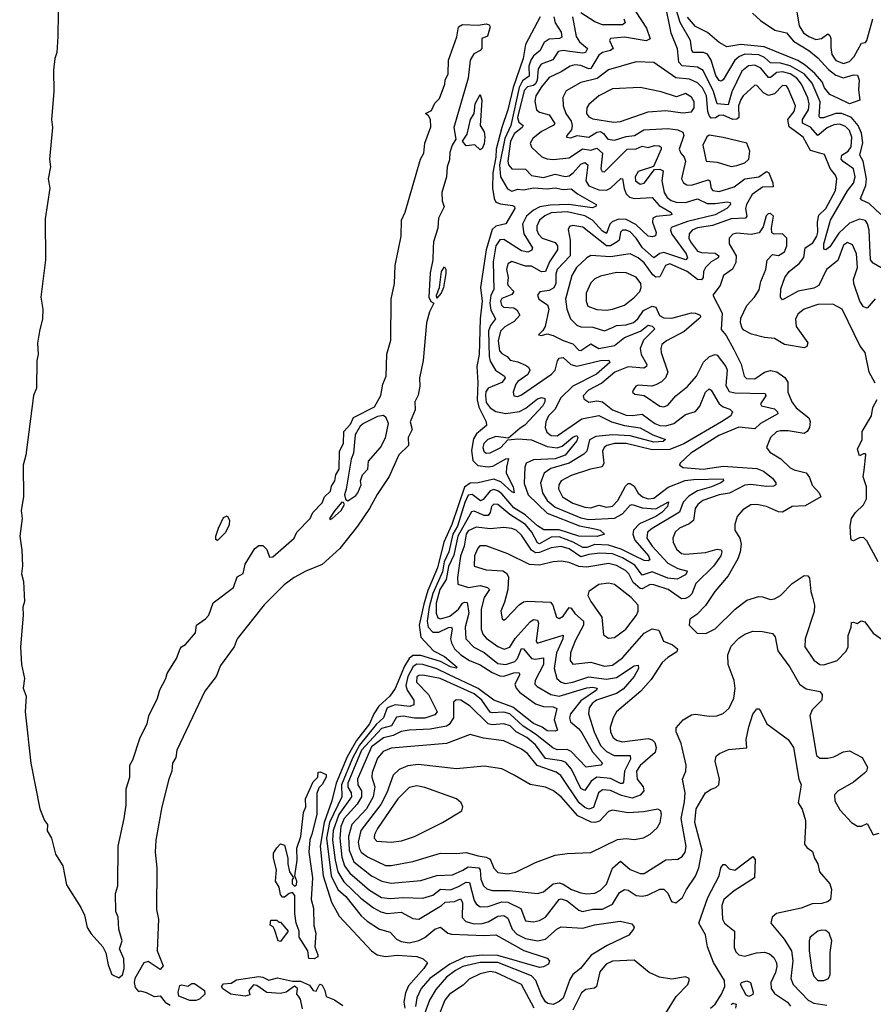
# Model space of a CAD drawing. Extents: x 1678759 to 1859541, y 384609 to 522867.
# Tile 220 of 256: x 1727304 to 1731625, y 482104 to 487091. Entities that reach past the tile are written whole.
import ezdxf

# ---------------------------------------------------------------- set-up
doc = ezdxf.new("R2010")
doc.units = 0

msp = doc.modelspace()

# ---------------------------------------------------------------- linework, layer by layer
at = {"layer": '0CON20XD'}
for points in [[(1727500.7, 487250.7), (1727497.4, 487005), (1727492.3, 486925), (1727481.6, 486895), (1727475.6, 486835), (1727476.1, 486725), (1727465.3, 486585), (1727470.6, 486545), (1727455.4, 486385), (1727460.6, 486345), (1727447.3, 486285), (1727457.3, 486237.3), (1727432.9, 486082.9), (1727433.8, 485875), (1727410.7, 485685), (1727420.5, 485625), (1727420, 485575), (1727403.5, 485513.5), (1727393.4, 485453.4), (1727398, 485395), (1727390.6, 485365), (1727389.5, 485225), (1727373, 485187), (1727335.3, 484885), (1727321.6, 484835), (1727322.5, 484675), (1727310.7, 484605), (1727315.9, 484565), (1727303.9, 484475), (1727314.6, 484405), (1727317.7, 484325), (1727313.1, 484285), (1727322.5, 484245), (1727327.7, 484145), (1727319.1, 484115), (1727322.3, 484075), (1727308.2, 483915), (1727313.8, 483825), (1727327.7, 483755), (1727322.3, 483705), (1727336.8, 483665), (1727331.8, 483585), (1727360.4, 483325), (1727405.5, 483095), (1727430, 483035), (1727444.5, 483015), (1727443.5, 482983.5), (1727465.4, 482945), (1727484.7, 482864.7), (1727522.2, 482805), (1727540.1, 482710.1), (1727612.9, 482595), (1727631.4, 482555), (1727645, 482492.5), (1727665, 482460.6), (1727724, 482395), (1727740.8, 482365), (1727751.1, 482305), (1727770.6, 482255), (1727805, 482238.1), (1727825, 482254.2)], [(1730394, 487174), (1730477.2, 487047.2), (1730495.7, 486994.3), (1730475, 486984.3), (1730365, 487002.8), (1730295, 486995.4), (1730289.6, 486985), (1730308.8, 486945), (1730295.6, 486935), (1730255, 486924.5), (1730235, 486910.6), (1730195, 486843), (1730185, 486841.2), (1730145, 486858.2), (1730115, 486862), (1730091.1, 486855), (1730045, 486827.4), (1729985, 486797.8), (1729945, 486751), (1729916.4, 486705), (1729911.7, 486678.3), (1729920, 486635), (1729935, 486622), (1729985, 486608.4), (1730013.6, 486565), (1730004.6, 486555), (1729945.4, 486525), (1729901.3, 486488.7), (1729888.9, 486465), (1729895.5, 486445), (1729946.6, 486396.6), (1729975, 486385.3), (1730005, 486382.3), (1730085, 486391.9), (1730153.7, 486436.3), (1730195, 486430.7), (1730225, 486440), (1730254.8, 486415), (1730245.4, 486335.4), (1730252.6, 486322.6), (1730265, 486320.8), (1730380, 486435), (1730425, 486436), (1730455, 486449.5), (1730485, 486443), (1730516.9, 486453.1), (1730542, 486452), (1730550.6, 486445), (1730551.5, 486435), (1730512.1, 486347.9), (1730435, 486322.4), (1730420, 486295), (1730421.9, 486275), (1730445, 486257.8), (1730465, 486263.3), (1730518.1, 486331.9), (1730545, 486334.1), (1730561.2, 486325), (1730554.8, 486275.2), (1730566.6, 486215), (1730580.9, 486190.9), (1730602.7, 486175), (1730627.2, 486167.2), (1730675, 486165.4), (1730735, 486183.9), (1730785, 486160), (1730825, 486159.2), (1730885, 486169), (1730900.6, 486165), (1730902.9, 486155), (1730884.6, 486135), (1730825, 486101.7), (1730685, 486069.4), (1730601.7, 486038.3), (1730598.5, 486025), (1730605.6, 486005), (1730677.9, 485905), (1730684.6, 485885), (1730676, 485875), (1730565, 485911.3), (1730545, 485907.4), (1730515, 485884.7), (1730456.6, 485935), (1730425, 485984.8), (1730395, 486016.3), (1730375, 486024.8), (1730355, 486024.1), (1730345.2, 486014.8), (1730342, 485992), (1730338.4, 485975), (1730329.2, 485965), (1730295, 485945.1), (1730275, 485945.6), (1730155, 486039.5), (1730105, 486047.7), (1730086.7, 486043.3), (1730081.3, 486028.7), (1730090.4, 485975), (1730090, 485895), (1730025.2, 485825), (1730018.8, 485801.2), (1730018.7, 485755), (1730007.4, 485732.6), (1729985, 485719), (1729937.7, 485712.3), (1729925.6, 485695), (1729931.9, 485675), (1729976.3, 485646.3), (1729983, 485625), (1729963.4, 485536.6), (1729953, 485517), (1729930, 485495), (1729945, 485491.2), (1729975, 485499.4), (1730005, 485490.9), (1730055.6, 485465.6), (1730105, 485449.6), (1730135, 485417.9), (1730145, 485416.1), (1730195, 485449.3), (1730235, 485426), (1730315, 485441.2), (1730365, 485481.5), (1730445.9, 485514.1), (1730485, 485543.3), (1730505, 485538.7), (1730518.6, 485525), (1730462.3, 485467.7), (1730445.8, 485425), (1730450.7, 485395), (1730478.3, 485345), (1730476.4, 485333.6), (1730464, 485326), (1730385, 485332.4), (1730316.4, 485305), (1730250.3, 485249.7), (1730183.6, 485215), (1730155.7, 485185), (1730160.2, 485170.2), (1730185, 485154.6), (1730225, 485160.3), (1730254.8, 485154.8), (1730305, 485114.4), (1730375, 485087.7), (1730405, 485085.5), (1730455, 485093.3), (1730519.2, 485045), (1730545, 485034.8), (1730575, 485033.4), (1730615.1, 485044.9), (1730675, 485091.6), (1730725, 485105.8), (1730747, 485133), (1730775, 485204.4), (1730795, 485221.9), (1730805, 485214.3), (1730844.8, 485144.8), (1730865, 485130.5), (1730898.8, 485118.8), (1730912.2, 485105), (1730903.8, 485085), (1730856, 485054), (1730666.9, 484943.1), (1730595, 484913.3), (1730505, 484912.6), (1730375, 484944.8), (1730315, 484943.6), (1730276.5, 484935), (1730262.9, 484925), (1730253.8, 484905), (1730260.3, 484845), (1730253.1, 484826.9), (1730194, 484815), (1730095, 484783.2), (1730045, 484754.6), (1730033.3, 484735), (1730032.4, 484715), (1730051.9, 484675), (1730105, 484642.9), (1730165, 484621.7), (1730195, 484618.8), (1730235, 484631.3), (1730275, 484621.5), (1730305, 484627.7), (1730332.3, 484655), (1730371.3, 484728.7), (1730385, 484742.1), (1730395, 484742.4), (1730415, 484728.9), (1730435, 484693.6), (1730456.1, 484675), (1730485, 484664.2), (1730515, 484667.7), (1730586.4, 484723.6), (1730673.4, 484756.6), (1730715, 484762.9), (1730866, 484765), (1730866.5, 484755), (1730853.1, 484745), (1730805.6, 484724.4), (1730735.5, 484704.5), (1730691.9, 484678.1), (1730662.1, 484647.9), (1730643.8, 484596.2), (1730505, 484514.4), (1730482.5, 484495), (1730479.6, 484465), (1730505.2, 484425), (1730585, 484338.5), (1730635, 484311.3), (1730679.2, 484299.2), (1730683.3, 484295), (1730675, 484280), (1730632, 484258), (1730585, 484262.9), (1730505, 484294.6), (1730455, 484277.9), (1730417.6, 484327.6), (1730356.2, 484366.2), (1730304.6, 484385.4), (1730240.2, 484389.8), (1730185, 484383.1), (1730145, 484370.8), (1730085, 484410.3), (1730045, 484423.1), (1729995, 484416.2), (1729935, 484391.9), (1729915, 484390.5), (1729895.4, 484405), (1729845, 484480.7), (1729816.6, 484505), (1729795, 484514.8), (1729755, 484519.5), (1729685, 484512), (1729615, 484520.6), (1729575, 484502.4), (1729563.7, 484485), (1729553.3, 484425), (1729536.2, 484373.8), (1729520.5, 484265), (1729521.5, 484231.5), (1729575.2, 484215.2), (1729635, 484224.8), (1729671.4, 484215), (1729682.3, 484205), (1729654.8, 484165), (1729640.2, 484105), (1729639.8, 484005), (1729648.8, 483978.8), (1729665, 483958.6), (1729725, 483916.8), (1729756.4, 483903.6), (1729785, 483912.5), (1729812.4, 483957.6), (1729888.2, 484041.8), (1729905, 484053.2), (1729925, 484050), (1729930.8, 484035), (1729917.8, 483945), (1729924.1, 483934.1), (1730054.4, 483974.4), (1730052.7, 483955), (1730022.3, 483885), (1730010, 483805), (1730023.6, 483753.6), (1730045, 483735.2), (1730065, 483729.4), (1730105, 483735.1), (1730185, 483763.3), (1730275, 483750.9), (1730325, 483759.7), (1730415, 483818.1), (1730435, 483822), (1730435.9, 483805), (1730415.2, 483765), (1730359.6, 483700.4), (1730325, 483678.1), (1730224.7, 483645), (1730201.6, 483628.4), (1730186.3, 483605), (1730183.4, 483575), (1730212.4, 483485), (1730245, 483415.8), (1730274.8, 483385), (1730313.8, 483363.8), (1730395, 483364.4), (1730395.9, 483345), (1730365.1, 483285), (1730361.3, 483228.7), (1730355, 483222.4), (1730345, 483223.4), (1730295, 483247.2), (1730225.4, 483254.6), (1730196.7, 483235), (1730165, 483186.6), (1730145, 483198.1), (1730098.1, 483295), (1730069.4, 483329.4), (1730048.1, 483338.1), (1729965, 483350), (1729915, 483418.9), (1729870.8, 483455), (1729817.3, 483485), (1729786.9, 483515), (1729755, 483524.4), (1729695, 483520.3), (1729675.4, 483525.4), (1729585, 483613.8), (1729537.5, 483645), (1729513.6, 483646.4), (1729499.5, 483635), (1729499.8, 483555), (1729478.9, 483521.1), (1729465, 483512.6), (1729381.6, 483498.4), (1729275, 483493.5), (1729235.8, 483485.8), (1729195.1, 483464.9), (1729145, 483454.6), (1729085, 483409.1), (1729013.7, 483245), (1729015.8, 483215), (1729034.9, 483184.9), (1729034.1, 483155), (1729012.8, 483117.2), (1728946.9, 483045), (1728930, 483005), (1728925.1, 482945), (1728935, 482848.9), (1728947.5, 482805), (1728975, 482768.5), (1729075, 482681.6), (1729135, 482645.2), (1729179.5, 482639.5), (1729245, 482644.8), (1729345, 482641.9), (1729395, 482656.5), (1729435, 482687.2), (1729485, 482683.5), (1729525, 482700.2), (1729565, 482722.8), (1729581.5, 482721.5), (1729605, 482630.5), (1729615, 482613.8), (1729635, 482598.4), (1729675, 482599.6), (1729745, 482623.4), (1729775, 482622.4), (1729840.1, 482590.1), (1729865, 482527.7), (1729905, 482521.6), (1729935, 482529.1), (1729965, 482545.3), (1730035, 482635.3), (1730045, 482637.9), (1730075, 482628.7), (1730135, 482580.5), (1730153.6, 482573.6), (1730205, 482586.3), (1730255, 482586.1), (1730305, 482611.2), (1730340, 482670), (1730365, 482686.2), (1730385, 482682), (1730425.5, 482655.5), (1730455, 482651.5), (1730482.1, 482657.9), (1730545, 482687.7), (1730565, 482687.5), (1730585, 482667.5), (1730604.5, 482624.5), (1730625, 482618.6), (1730660, 482645), (1730679.1, 482685), (1730725.9, 482754.1), (1730742.4, 482795)], [(1731665, 485834.7), (1731625, 485857.3), (1731610.7, 485875), (1731604.8, 486025), (1731596.7, 486056.7), (1731585, 486073.1), (1731555, 486080.3), (1731505, 486060.2), (1731450.3, 486009.7), (1731405, 485940.6), (1731385, 485924.4), (1731375, 485928.8), (1731374.5, 485955), (1731408.2, 486075), (1731495.3, 486224.7), (1731525, 486263.4), (1731534.1, 486295), (1731524.8, 486335), (1731472.1, 486372.1), (1731462.7, 486385), (1731465.2, 486405), (1731497.2, 486425), (1731512.9, 486447.1), (1731517, 486495), (1731505, 486528.8), (1731485, 486549.6), (1731455, 486561.7), (1731425, 486558.2), (1731392.5, 486542.5), (1731345, 486504.2), (1731307.1, 486547.1), (1731267.4, 486567.4), (1731267.6, 486585), (1731297, 486635), (1731300.4, 486665), (1731293.4, 486695), (1731261.2, 486765), (1731238.5, 486795), (1731205, 486817.1), (1731165, 486827.5), (1731137.5, 486822.5), (1731105, 486797.5), (1731095, 486797.8), (1731055.7, 486845), (1731025, 486859.7), (1730993.3, 486856.7), (1730959.3, 486830.7), (1730908.3, 486725), (1730890.3, 486659.7), (1730835, 486664.3), (1730816.3, 486726.3), (1730763.3, 486833.3), (1730735, 486851), (1730657.6, 486857.6), (1730640.2, 486875), (1730633.3, 486943.3), (1730602.3, 487022.3), (1730570.4, 487180.4)], [(1730363.1, 487095), (1730369.2, 487075), (1730355, 487064.8), (1730255, 487065.1), (1730215, 487079.7), (1730145, 487124.8)], [(1731663.4, 486103.4), (1731605, 486159.1), (1731566.6, 486176.6), (1731560.6, 486185), (1731588.1, 486251.8), (1731590.4, 486285), (1731574, 486374), (1731557.5, 486405), (1731572.2, 486467.8), (1731565, 486516.2), (1731548.7, 486555), (1731515, 486595.1), (1731466.3, 486616.3), (1731435, 486615.9), (1731373.8, 486593.8), (1731355, 486594), (1731350.7, 486600.7), (1731356, 486675), (1731315, 486769.2), (1731275, 486816.2), (1731205, 486857.2), (1731155, 486871.4), (1731105, 486872.5), (1731075, 486900), (1731045, 486913.3), (1730975, 486916.4), (1730948.6, 486905), (1730924.5, 486885.5), (1730865, 486786.4), (1730855, 486779.1), (1730845, 486782.7), (1730828.6, 486808.6), (1730805.3, 486885.3), (1730785.4, 486915.4), (1730765, 486925.2), (1730715, 486924.2), (1730707.3, 486935), (1730700.4, 486985), (1730646.8, 487076.8), (1730623.3, 487155)], [(1731013.1, 487123.1), (1731055, 487086.4), (1731127.6, 487037.6), (1731185, 487023.6), (1731221.8, 486981.8), (1731299.7, 486935), (1731345, 486898), (1731398.1, 486838.1), (1731435, 486809.3), (1731475, 486796.2), (1731525, 486811.5), (1731545, 486809.2), (1731554.4, 486785), (1731549.6, 486735), (1731556.8, 486683.2), (1731505, 486664.8), (1731448.8, 486691.2), (1731405, 486711.5), (1731377.5, 486745), (1731366.3, 486776.3), (1731328.9, 486818.9), (1731281, 486861), (1731243.5, 486883.5), (1731073.3, 486953.3), (1730954.2, 486965.8), (1730883.3, 486953.3), (1730845, 486974.7), (1730786, 487026), (1730725, 487056), (1730685, 487103.7)], [(1731238.1, 487128.1), (1731250.3, 487060.3), (1731271.6, 487025), (1731298.5, 487005), (1731335, 486991.2), (1731363.7, 486996.3), (1731395, 487018.9), (1731405, 487011.5), (1731410.4, 486995), (1731410.4, 486950.4), (1731415.2, 486915), (1731435, 486884.8), (1731475, 486868.4), (1731505, 486879.6), (1731527.8, 486905), (1731565, 486971.4), (1731585, 486975.8), (1731591.9, 486985), (1731622.4, 487095)], [(1727825, 482254.2), (1727833.6, 482285), (1727830.5, 482335), (1727809.4, 482385), (1727822.1, 482425), (1727806.2, 482485), (1727802.7, 482545), (1727790, 482575), (1727788.2, 482665), (1727800, 482705), (1727802.3, 482905), (1727832.8, 483045), (1727842.5, 483115), (1727843.3, 483195), (1727862, 483255), (1727861.6, 483315), (1727877.4, 483342.6), (1727914.6, 483455), (1727948.5, 483525), (1727957.8, 483565), (1728001.1, 483655), (1728013.6, 483696.4), (1728044.2, 483755), (1728050.5, 483779.5), (1728098, 483855), (1728116.2, 483905), (1728122.5, 483915), (1728143.9, 483926.1), (1728193.8, 483985), (1728198.8, 484025), (1728245, 484056.7), (1728261.2, 484075), (1728283.2, 484136.8), (1728386.2, 484215), (1728405, 484270), (1728435, 484286.7), (1728446.1, 484333.9), (1728495, 484412.5), (1728515, 484427.5), (1728535, 484427.5), (1728555, 484407.5), (1728569.3, 484369.3), (1728585, 484370), (1728693.6, 484465), (1728706.9, 484495), (1728775.2, 484564.8), (1728788, 484595), (1728835.6, 484644.4), (1728847.5, 484675), (1728877, 484703), (1728881.6, 484728.4), (1728899.7, 484755), (1728904.2, 484785), (1728921.9, 484815), (1728923.3, 484905), (1728942.4, 484945), (1728945, 485005.5), (1728977.8, 485042.2), (1728994.5, 485075.5), (1729099.3, 485130.7), (1729132, 485188), (1729142.6, 485245), (1729159.4, 485285), (1729163, 485397), (1729182.5, 485467.5), (1729184.2, 485675), (1729201.9, 485755), (1729204, 485846), (1729234.7, 485995), (1729236.2, 486075), (1729254.7, 486115.3), (1729332.2, 486385), (1729350, 486415), (1729355.6, 486465), (1729385, 486547.5), (1729384.4, 486585), (1729373.6, 486603.6), (1729357.5, 486615), (1729388.5, 486631.5), (1729405, 486668.8), (1729428.9, 486691.1), (1729455.4, 486764.6), (1729458.2, 486785), (1729473.6, 486816.4), (1729474.2, 486885), (1729516.2, 487003.8), (1729525.5, 487055), (1729545, 487066.7), (1729625, 487062.9), (1729665, 487070.6), (1729681.2, 487065), (1729685.8, 487055), (1729673, 487007), (1729643.3, 486995), (1729644, 486945), (1729635, 486934.4), (1729602.2, 486917.8), (1729583.6, 486885), (1729573.8, 486795), (1729500.9, 486545), (1729511.2, 486485), (1729494.1, 486455.9), (1729482.3, 486417.7), (1729479.2, 486380.8), (1729467.5, 486345), (1729464.5, 486294.5), (1729440.9, 486215), (1729442.6, 486172.6), (1729453, 486143), (1729424.7, 486085.3), (1729420.5, 486035), (1729399.2, 485965), (1729396.5, 485935), (1729395.5, 485875), (1729381.2, 485808.8), (1729375.5, 485685.5), (1729385, 485663.3), (1729400, 485655), (1729378.9, 485611.1), (1729364.1, 485555.9), (1729346.7, 485365), (1729327.5, 485275), (1729329.6, 485235), (1729320.9, 485189.1), (1729304, 485155), (1729305.3, 485114.7), (1729280.6, 485055), (1729290.9, 485015), (1729270.4, 484975), (1729272.5, 484935), (1729223.3, 484886.7), (1729175, 484778.1), (1729113.1, 484686.9), (1729075.3, 484615), (1729014.7, 484525), (1728925, 484413.2), (1728835, 484332.5), (1728751.9, 484298.1), (1728694.1, 484265.9), (1728642.1, 484227.9), (1728541.9, 484128.1), (1728404.4, 483955.6), (1728389.1, 483915), (1728320.5, 483819.5), (1728298.7, 483765), (1728240.6, 483689.4), (1728098.6, 483391.4), (1728094.2, 483355), (1728076.9, 483325), (1728074.2, 483285), (1728058.8, 483245), (1728023.8, 483103.8), (1727992.8, 482935), (1727989.4, 482875), (1727997.5, 482795), (1727996.5, 482585), (1728006.4, 482535), (1728000.5, 482375), (1728030.7, 482299.3), (1728015, 482281.2), (1727955, 482320.6), (1727933.1, 482315), (1727886.2, 482235), (1727883.3, 482215), (1727888.9, 482188.9), (1727905, 482170), (1727915, 482173.3), (1727945, 482163.8), (1727984, 482144), (1728015, 482147.5), (1728040, 482115), (1728065, 482100)], [(1729938.8, 487105), (1729864.8, 486965), (1729852.5, 486895), (1729802, 486748), (1729775.7, 486634.3), (1729744.9, 486545.1), (1729716.4, 486435), (1729715.1, 486395), (1729700, 486315), (1729697.6, 486237.6), (1729705.6, 486185), (1729715, 486166.7), (1729737.7, 486157.7), (1729799, 486149), (1729808.6, 486145), (1729811.2, 486135), (1729765, 486056.9), (1729715, 486045.7), (1729695, 486028), (1729665.7, 485925), (1729636.1, 485735), (1729644.6, 485665), (1729635.3, 485575), (1729630.1, 485395), (1729618.1, 485335), (1729623.8, 485253.8), (1729620, 485165), (1729627.7, 485127.7), (1729664.6, 485055), (1729667.3, 485035), (1729616.7, 484993.3), (1729602.1, 484967.9), (1729590.8, 484909.2), (1729598, 484858), (1729623.5, 484833.5), (1729675, 484826), (1729699.6, 484830.4), (1729765, 484867.3), (1729779.1, 484869.1), (1729767.9, 484825), (1729767.1, 484795), (1729802, 484725), (1729806.4, 484695), (1729795, 484698.9), (1729739.7, 484749.7), (1729705, 484763.7), (1729625, 484744.8), (1729585, 484743.3), (1729556, 484724), (1729491.2, 484535), (1729450.4, 484445), (1729418.9, 484315), (1729370.8, 484199.2), (1729349.7, 484130.3), (1729326.2, 484025), (1729333.9, 483963.9), (1729398.1, 483895), (1729455, 483865.9), (1729518.3, 483811.7), (1729513.3, 483806.7), (1729485, 483813), (1729435, 483840.5), (1729335, 483871.1), (1729295, 483870), (1729275, 483854.8), (1729252.6, 483817.4), (1729205, 483703.5), (1729177.1, 483665), (1729122, 483615), (1729096.1, 483575), (1729074.7, 483525), (1729009.6, 483440.4), (1728962.2, 483357.8), (1728906.3, 483225), (1728884.1, 483135), (1728845.4, 483024.6), (1728824.3, 482905), (1728840.1, 482755), (1728882, 482622), (1728920.4, 482550.4), (1729085, 482374.5), (1729114.3, 482354.3), (1729155, 482346.8), (1729215, 482353.2), (1729315, 482345.9), (1729346, 482335), (1729368, 482315), (1729349.6, 482285), (1729272.4, 482197.6), (1729257.5, 482162.5), (1729248.9, 482115), (1729253.2, 482085)], [(1730008, 487105), (1730015.2, 487075), (1730045, 487026.9), (1730048.3, 487001.8), (1730037.5, 486995), (1729985, 486992.7), (1729958.8, 486975), (1729937.5, 486932.5), (1729905, 486908.4), (1729890.8, 486885), (1729881.8, 486855), (1729883.9, 486805), (1729849, 486781), (1729832.1, 486747.9), (1729789.8, 486555), (1729760.5, 486489.5), (1729732.3, 486355), (1729738, 486295), (1729773.5, 486233.5), (1729795, 486223.1), (1729825, 486232.6), (1729855, 486229.7), (1729905, 486238.9), (1729975, 486233.8), (1730015, 486238.8), (1730055, 486230), (1730095, 486234.7), (1730128.1, 486208.1), (1730222.5, 486155), (1730221.2, 486145), (1730201.3, 486138.7), (1730084.7, 486154.7), (1729988.6, 486151.4), (1729937.2, 486142.8), (1729905, 486126.5), (1729870.4, 486095), (1729849.2, 486055), (1729856.2, 486006.2), (1729900, 485935), (1729897.3, 485922.7), (1729876.2, 485913.8), (1729845, 485920.2), (1729755, 485977.2), (1729734.3, 485975.7), (1729714.9, 485945), (1729701.4, 485865), (1729704, 485725), (1729689.2, 485695), (1729683.6, 485655), (1729689.6, 485619.6), (1729713.3, 485575), (1729687.5, 485542.5), (1729677.7, 485515), (1729680.1, 485385), (1729685, 485361.1), (1729712.6, 485315), (1729758.9, 485285), (1729762.4, 485275), (1729745, 485254.2), (1729675.9, 485224.1), (1729664.4, 485205.6), (1729661.6, 485185), (1729665, 485152), (1729685, 485125.9), (1729715, 485106.2), (1729765, 485095.8), (1729835, 485106.9), (1729866.5, 485123.5), (1729925, 485170.6), (1729945, 485177.3), (1729961.8, 485171.8), (1729962.3, 485155), (1729953.1, 485135), (1729861.9, 485038.1), (1729838.2, 485021.8), (1729779.2, 484970.8), (1729715, 484979.8), (1729673.9, 484965), (1729653.5, 484945), (1729648.8, 484925), (1729652.8, 484905), (1729665, 484896), (1729685, 484896.8), (1729739.1, 484925), (1729775, 484962.2), (1729825, 484968.2), (1729895, 484962.7), (1729975, 484929.6), (1730025, 484922.6), (1730049.4, 484930.6), (1730105, 484975.7), (1730125, 484984.3), (1730129.1, 484975), (1730125, 484958.1), (1730065, 484884.6), (1730015, 484867.5), (1729905, 484862), (1729868.7, 484845), (1729861.4, 484825), (1729857.5, 484742.5), (1729878.4, 484685), (1729975, 484592.1), (1730138.3, 484528.3), (1730215, 484511.6), (1730242.5, 484505), (1730264.2, 484485), (1730226.7, 484473.3), (1730135, 484475.5), (1730035, 484507.4), (1729957, 484507), (1729925, 484527), (1729862.7, 484582.7), (1729805, 484618.7), (1729745, 484689.3), (1729725, 484704.6), (1729705, 484710.9), (1729685, 484705.5), (1729649.8, 484660.2), (1729636.3, 484653.7), (1729595, 484686.1), (1729575, 484682.3), (1729557.1, 484645), (1729521, 484525), (1729497.4, 484485), (1729477.2, 484395), (1729453.1, 484345), (1729444.3, 484295), (1729395.3, 484185), (1729377.2, 484115), (1729367.5, 484045), (1729371.2, 484015), (1729395, 483989.5), (1729425, 483988.7), (1729475, 484013.3), (1729490, 484015), (1729493.8, 484005), (1729485.4, 483955), (1729489.7, 483935), (1729505.3, 483905.3), (1729537, 483875), (1729580.5, 483845), (1729635, 483823.5), (1729695, 483784.3), (1729735, 483767.8), (1729755, 483766.6), (1729805, 483783.2), (1729831.2, 483785), (1729835.9, 483775), (1729810.4, 483725), (1729816.9, 483705), (1729833.6, 483685), (1729915, 483626.4), (1729955, 483612.8), (1730005, 483610), (1730022.6, 483602.6), (1730009.3, 483545), (1730026.7, 483493.3), (1730015, 483487.8), (1729975, 483489.3), (1729948.4, 483508.4), (1729905, 483526.6), (1729799.8, 483609.8), (1729705, 483644.1), (1729625, 483704.3), (1729473.9, 483773.9), (1729415, 483803.2), (1729345, 483825.7), (1729315, 483826.5), (1729295.2, 483815), (1729268.9, 483765), (1729258.8, 483718.8), (1729264.9, 483694.9), (1729299.4, 483645), (1729299.4, 483620.6), (1729278.3, 483611.7), (1729205, 483621.7), (1729165, 483606.5), (1729145.3, 483554.7), (1729109.3, 483520.7), (1729025, 483416.4), (1728989.4, 483350.6), (1728932.8, 483215), (1728934.7, 483155), (1728873.1, 483025), (1728856.3, 482945), (1728880.6, 482755), (1728915, 482686.5), (1728955, 482649.6), (1729033.1, 482553.1), (1729063.4, 482525), (1729125, 482485.3), (1729180.1, 482470.1), (1729212.3, 482435), (1729235, 482421.9), (1729275, 482416.5), (1729325, 482427), (1729355, 482442.5), (1729405, 482484.6), (1729435, 482495.6), (1729470.9, 482465), (1729489.1, 482459.1), (1729655, 482452.1), (1729715, 482455.9), (1729856.6, 482376.6), (1729975, 482337.5), (1729986, 482325), (1729981.7, 482308.3), (1729956.5, 482293.5), (1729935, 482290.8), (1729725, 482351.2), (1729645, 482353), (1729556.9, 482343.1), (1729481.8, 482308.2), (1729380.5, 482235), (1729335.6, 482185), (1729315, 482137.5), (1729307.3, 482092.7)], [(1730101.8, 487105), (1730121.2, 487005), (1730138.2, 486978.2), (1730179.1, 486945), (1730168.2, 486925), (1730155, 486920.5), (1730089.6, 486930.4), (1730054.6, 486935.4), (1730029.6, 486930.4), (1730003.1, 486886.9), (1729943.1, 486865), (1729928.5, 486841.5), (1729923.5, 486785), (1729915, 486765.5), (1729905, 486757.5), (1729875, 486751.2), (1729858.2, 486731.8), (1729823.2, 486595), (1729831, 486571), (1729853.3, 486555), (1729848.5, 486545), (1729808.1, 486515), (1729788.3, 486475), (1729774.3, 486375), (1729778.3, 486355), (1729795, 486334.7), (1729865, 486333.6), (1729895, 486302.4), (1729955, 486291.6), (1730015, 486308.9), (1730065, 486296.1), (1730085, 486299.6), (1730106.6, 486315), (1730145, 486359), (1730165, 486367.3), (1730180, 486355), (1730169.6, 486275), (1730185, 486249.5), (1730235, 486229.8), (1730275, 486227.7), (1730295, 486237.5), (1730346.9, 486286.9), (1730355, 486284), (1730363.5, 486235), (1730375, 486208.6), (1730391.7, 486191.7), (1730414.6, 486184.6), (1730505, 486189.7), (1730540.4, 486150.4), (1730601.9, 486115), (1730605.6, 486105), (1730595, 486100.7), (1730526.1, 486093.9), (1730509.2, 486085), (1730506.9, 486065), (1730526.6, 486013.4), (1730523.1, 485996.9), (1730505, 485991.2), (1730485, 485994.8), (1730422.8, 486052.8), (1730375, 486078.8), (1730335, 486080), (1730302.8, 486067.2), (1730291.9, 486055), (1730275, 486007.2), (1730255, 486019.6), (1730204.5, 486075), (1730165, 486098.2), (1730075, 486116.9), (1729995, 486112.7), (1729962, 486098), (1729936.2, 486075), (1729922, 486045), (1729921.5, 486025), (1729930.2, 486005), (1729949.4, 485985), (1730015, 485961.6), (1730027.3, 485945), (1730027, 485925), (1729986.1, 485863.9), (1729965, 485814.7), (1729945, 485814), (1729895, 485842.4), (1729865, 485842.8), (1729795, 485866.4), (1729775.3, 485854.7), (1729768.1, 485825), (1729776.9, 485785), (1729773.9, 485755), (1729776.4, 485745), (1729804.7, 485715), (1729795, 485699.8), (1729745, 485679.3), (1729737.5, 485665), (1729743, 485645), (1729752.9, 485635), (1729805, 485632.3), (1729820.9, 485620.9), (1729836, 485595), (1729807.8, 485562.2), (1729759.7, 485535), (1729737.2, 485512.8), (1729725.4, 485465), (1729733.5, 485413.4), (1729745, 485399.4), (1729771.8, 485385), (1729786.4, 485366.4), (1729825, 485358.7), (1729865, 485341.7), (1729880.3, 485330.3), (1729885.8, 485315.8), (1729875.9, 485294.1), (1729825, 485257.6), (1729816.4, 485245), (1729801.3, 485205), (1729805.4, 485185.4), (1729825, 485181.8), (1729845, 485190.9), (1729996.1, 485295), (1730014.8, 485315.1), (1730026.3, 485363.7), (1730035, 485375.9), (1730055, 485379.2), (1730094.1, 485344.1), (1730125, 485336.4), (1730244.7, 485364.7)], [(1731635, 485677.3), (1731595, 485629.2), (1731575, 485637.3), (1731556.5, 485665), (1731526, 485755), (1731525.2, 485775), (1731545.1, 485835), (1731539.6, 485905), (1731520.7, 485950.7), (1731495, 485962.7), (1731475, 485948.9), (1731445, 485871.1), (1731389, 485825), (1731350, 485745), (1731325, 485731.8), (1731244.3, 485715.7), (1731165, 485671.2), (1731156.2, 485685), (1731157.8, 485727.8), (1731177.6, 485785), (1731199.3, 485815), (1731252.3, 485857.7), (1731273.6, 485886.4), (1731280.9, 485935), (1731319, 485961), (1731338.6, 485995), (1731344.9, 486015), (1731342.3, 486065), (1731349.6, 486100.4), (1731385, 486135.3), (1731433.4, 486225), (1731440, 486285), (1731433.4, 486303.4), (1731407.5, 486337.5), (1731378, 486408), (1731308, 486428), (1731270.2, 486495), (1731198.7, 486548.7), (1731193, 486585), (1731224.3, 486625), (1731231.6, 486655), (1731195, 486742.9), (1731185, 486755.3), (1731165, 486757.5), (1731125.2, 486714.8), (1731095, 486706.1), (1731069.6, 486719.6), (1731035, 486757.5), (1731025, 486758.9), (1730965.9, 486705), (1730955, 486687.1), (1730943.4, 486655), (1730944, 486596), (1730935, 486586.4), (1730915, 486584.8), (1730865, 486607.5), (1730845, 486605.2), (1730825.8, 486594.2), (1730805, 486592.8), (1730795, 486605.3), (1730787, 486625), (1730781, 486705), (1730760.7, 486745), (1730735, 486771.4), (1730695, 486790.3), (1730625, 486797), (1730515, 486873.9), (1730425, 486877.2), (1730285, 486837.5), (1730227.3, 486792.7), (1730145, 486771.9), (1730070, 486730), (1730054.1, 486695.9), (1730055.2, 486655), (1730069.3, 486615), (1730095, 486576.1), (1730101.5, 486555), (1730097, 486533), (1730073.1, 486505), (1730072, 486495), (1730093.2, 486493.2), (1730126, 486504), (1730185, 486495.5), (1730225, 486520.7), (1730243.9, 486523.9), (1730259.5, 486515), (1730280.8, 486485), (1730315, 486479.8), (1730375, 486498.7), (1730416.4, 486503.6), (1730463.4, 486533.4), (1730585, 486540.2), (1730635, 486533.7), (1730660.7, 486520.7), (1730666, 486505), (1730642.8, 486435), (1730650.4, 486415), (1730667.8, 486395), (1730673.8, 486373.8), (1730654.1, 486285), (1730664.4, 486265), (1730681.2, 486255), (1730705, 486252.9), (1730789.5, 486279.5), (1730797.8, 486275), (1730805, 486235.7), (1730813.2, 486225), (1730845, 486221.2), (1730921.1, 486245), (1730975.7, 486284.3), (1731045, 486294.8), (1731085, 486321.5), (1731096.5, 486315), (1731117.2, 486265), (1731117.5, 486245), (1731065, 486242.2), (1731011.4, 486205), (1730982.8, 486155), (1730979, 486135), (1730984.8, 486095), (1730979.1, 486085), (1730905, 486081.8), (1730811.6, 486048.4), (1730735, 486037.4), (1730708.4, 486025), (1730693.3, 486006.7), (1730692.2, 485985), (1730700.2, 485965), (1730735, 485919), (1730755, 485911.9), (1730825, 485909), (1730842.7, 485895), (1730840.4, 485885), (1730805, 485864.8), (1730775.2, 485835), (1730766.3, 485815), (1730764.3, 485785), (1730755, 485774.1), (1730735, 485774.8), (1730682.3, 485815), (1730595, 485854.8), (1730574, 485846), (1730545, 485788), (1730525, 485786.7), (1730509.2, 485799.2), (1730465, 485860), (1730435, 485884.4), (1730395, 485904.8), (1730295, 485889.7), (1730195, 485896), (1730175, 485885.4), (1730122.5, 485835), (1730099.2, 485795), (1730067.3, 485675), (1730073, 485625), (1730092.6, 485575), (1730124.1, 485544.1), (1730145, 485535.8), (1730205, 485533.4), (1730265, 485514.8), (1730305, 485531.5)], [(1730311.5, 486571.5), (1730345, 486574.7), (1730485, 486623.5), (1730575, 486630.3), (1730661.4, 486618.6), (1730705, 486624.4), (1730719.2, 486645), (1730719.2, 486675), (1730705, 486699.2), (1730675, 486717.4), (1730629.3, 486700.7), (1730551.2, 486725), (1730445, 486747.3), (1730305, 486740), (1730235, 486705.3), (1730185, 486661.5), (1730174.6, 486645), (1730173.1, 486615), (1730185, 486599.1), (1730205, 486588.7), (1730311.5, 486571.5)], [(1729635, 486431.2), (1729607.8, 486457.8), (1729565, 486452), (1729546.2, 486475), (1729569.8, 486510.2), (1729585.5, 486585), (1729604.4, 486615), (1729610.4, 486665), (1729635, 486712.5), (1729642.9, 486682.9), (1729634.3, 486554.3), (1729655, 486523.3), (1729659.2, 486495), (1729655, 486461.2), (1729645, 486438.8), (1729635, 486431.2)], [(1730905, 486347.7), (1730935, 486352), (1730974.1, 486365.9), (1730994.5, 486385), (1731000, 486425), (1730984.6, 486464.6), (1730865, 486494.7), (1730795, 486505.4), (1730782, 486498), (1730762.5, 486455), (1730778.6, 486375), (1730835, 486368.4), (1730905, 486347.7)], [(1731635, 485250), (1731604.3, 485305), (1731584.4, 485405), (1731558.1, 485438.1), (1731467.8, 485625), (1731420.5, 485650.5), (1731345, 485648.4), (1731275, 485625.3), (1731245, 485600.9), (1731231.2, 485575), (1731235, 485537.1), (1731294.6, 485455), (1731289.4, 485435), (1731275, 485428.9), (1731175, 485445.3), (1731125, 485476.9), (1731075, 485481.5), (1731008.7, 485498.7), (1730969.1, 485519.1), (1730960.7, 485529.3), (1730952.9, 485555), (1730955, 485580), (1730985, 485642.5), (1731023.3, 485685), (1731046.7, 485723.3), (1731055.5, 485765), (1731081.5, 485825), (1731087.6, 485872.4), (1731115, 485901.4), (1731145, 485895.8), (1731175.7, 485915), (1731186.7, 485945), (1731187.5, 485985), (1731165, 486006.2), (1731123.8, 486003.8), (1731112, 486012), (1731110, 486035), (1731119.4, 486095), (1731105, 486109.2), (1731092.2, 486107.8), (1731082.6, 486097.4), (1731068.2, 486041.8), (1731047.9, 486012.1), (1731007.6, 486002.4), (1730935, 486010), (1730915, 486003.8), (1730896.2, 485985), (1730896.4, 485955), (1730930.6, 485895), (1730928.7, 485861.3), (1730911.9, 485828.1), (1730867.1, 485795), (1730850, 485745), (1730812.9, 485695), (1730859.7, 485605), (1730855, 485522.5), (1730881.1, 485491.1), (1730919.8, 485419.8), (1730956.7, 485346.7), (1730972.3, 485285), (1730983.4, 485273.4), (1731025, 485272.7), (1731074.1, 485305.9), (1731105, 485314.4), (1731137.4, 485307.4), (1731177.9, 485277.9), (1731192.9, 485255), (1731192.5, 485205), (1731212.7, 485155), (1731235.2, 485125.2), (1731298.2, 485075), (1731306, 485056), (1731301.8, 485025), (1731290, 485005), (1731275, 484994.5), (1731195, 485009.3), (1731155, 485009.2), (1731135, 485002.8), (1731105.4, 484975), (1731084.3, 484925), (1731100.9, 484900.9), (1731157.6, 484867.6), (1731205, 484821.2), (1731225, 484810.4), (1731285.2, 484795.2), (1731301.7, 484771.7), (1731315, 484733.3), (1731350.9, 484695), (1731358.9, 484675), (1731280.8, 484629.2), (1731215, 484626.2), (1731165, 484597.5), (1731145, 484598.9), (1731083.8, 484625), (1731035, 484636), (1731005, 484633.8), (1730965, 484608.8), (1730935.5, 484575), (1730923.5, 484535), (1730923.5, 484505), (1730949.4, 484465), (1730955.7, 484435), (1730951.1, 484395), (1730939.1, 484360.9), (1730890.8, 484275), (1730822.9, 484195), (1730776.1, 484123.9), (1730731.1, 484078.9), (1730696, 484055), (1730692.5, 484025), (1730734.1, 483984.1), (1730777.5, 483982.5), (1730825, 484005.7), (1730925.4, 484105), (1730985, 484150.3), (1731045, 484168.8), (1731065, 484168), (1731105, 484153.8), (1731125, 484158.5), (1731155, 484175.4), (1731215.2, 484234.8), (1731275, 484276.5), (1731294.4, 484274.4), (1731302.8, 484262.8), (1731309.1, 484195), (1731318.7, 484158.7), (1731327.3, 484125), (1731326.3, 484093.7), (1731279.6, 483955), (1731277.9, 483915), (1731325, 483846.7), (1731354, 483825), (1731375, 483823.8)], [(1729415, 485680), (1729414.3, 485695), (1729430, 485735), (1729439.4, 485815), (1729455, 485838.8), (1729462, 485825), (1729461.4, 485805), (1729449.2, 485735), (1729437.1, 485705), (1729415, 485680)], [(1730275, 485620), (1730305, 485624.7), (1730365.6, 485645), (1730416.5, 485685), (1730443.6, 485715), (1730450.9, 485735), (1730448.2, 485755), (1730425, 485787.3), (1730375, 485808.8), (1730325, 485810.8), (1730245, 485792.2), (1730215, 485777.7), (1730195, 485758.9), (1730172.4, 485705), (1730171.9, 485665), (1730180.4, 485640.4), (1730225, 485623.4), (1730275, 485620)], [(1730305, 485531.5), (1730325, 485541.8), (1730375, 485545.5), (1730412.1, 485557.9), (1730432.8, 485575), (1730461.6, 485618.4), (1730505, 485640.6), (1730524.1, 485634.1), (1730543.2, 485593.2), (1730565, 485580.2), (1730605, 485578.7), (1730705, 485605.9), (1730725, 485605.2), (1730748.8, 485595), (1730751.1, 485585), (1730742, 485575), (1730667.7, 485512.3), (1730578.5, 485465), (1730555.5, 485445), (1730549.6, 485425), (1730552, 485405), (1730585.8, 485305), (1730572.6, 485277.4), (1730553, 485257), (1730525, 485240.9), (1730504.3, 485234.3), (1730435, 485239.2), (1730423.8, 485235), (1730408.8, 485215), (1730406.7, 485205), (1730417.5, 485195), (1730465, 485187.1), (1730545, 485133.2), (1730565, 485130.4), (1730585, 485139.1), (1730624.8, 485185.2), (1730685, 485232.5), (1730729.5, 485285), (1730765, 485356.5), (1730795.7, 485384.3), (1730825, 485395.3), (1730835, 485391.3), (1730879.3, 485335), (1730884.8, 485315), (1730878.2, 485238.2), (1730895, 485208.2), (1730925, 485200.2), (1731077.7, 485197.7), (1731081.3, 485185), (1731054, 485145), (1731059.1, 485135), (1731125, 485119.8), (1731140.9, 485105), (1731141.3, 485095), (1731054.9, 485045.1), (1731025, 485018.5), (1730945, 485026.4), (1730843.8, 484985), (1730702.1, 484895), (1730648, 484845), (1730643.9, 484833.9), (1730662.6, 484822.6), (1730764.8, 484814.8), (1730865, 484828.9), (1731035, 484817.4), (1731069.1, 484805), (1731115, 484768.2), (1731132.1, 484745), (1731131.4, 484735), (1731121.4, 484728.6), (1731085, 484725.9), (1731006.1, 484736.1), (1730975, 484732.9), (1730896.9, 484693.1), (1730845, 484685.2), (1730763.1, 484655), (1730736.9, 484635), (1730724.2, 484615), (1730715, 484554.6), (1730692.8, 484537.2), (1730643.5, 484515), (1730622.1, 484495), (1730609.6, 484465), (1730612, 484445), (1730628.8, 484408.8), (1730655, 484387.1), (1730675, 484383.5), (1730775, 484392), (1730835, 484408.6), (1730855.2, 484405.2), (1730859.2, 484395), (1730852.6, 484375), (1730817, 484323), (1730727.3, 484235), (1730706.2, 484183.8), (1730691.8, 484168.2), (1730675, 484159.3), (1730655, 484158.4), (1730586.8, 484205), (1730515, 484229.1), (1730495, 484229.6), (1730455, 484208.7), (1730445, 484210.2), (1730410.4, 484240.4), (1730387.2, 484285), (1730370.5, 484300.5), (1730325, 484326.7), (1730285, 484336.9), (1730175, 484317.8), (1730135, 484322.2), (1730085, 484341.3), (1730045, 484348.4), (1730005, 484345.2), (1729935, 484327.7), (1729885, 484331.6), (1729775, 484385.6), (1729665, 484425.9), (1729633.9, 484426.1), (1729622.8, 484415), (1729606.4, 484375), (1729605, 484322.5), (1729665, 484304.1), (1729749.2, 484299.2), (1729768.3, 484288.3), (1729778.9, 484268.9), (1729775.4, 484205), (1729758.9, 484141.1), (1729739.4, 484095), (1729745.8, 484055.8), (1729755, 484050), (1729765, 484055.8), (1729832.4, 484127.6), (1729855, 484142), (1729875, 484145.9), (1729990.4, 484140.4), (1730003.1, 484125), (1730021.5, 484065), (1730035, 484058.5), (1730055, 484069.6), (1730085, 484114), (1730095, 484111.3), (1730113.8, 484083.8), (1730157.4, 484045), (1730158.5, 484025), (1730116, 483945), (1730092.7, 483885), (1730090.7, 483845), (1730105, 483826.4), (1730195, 483837.5), (1730265, 483817.3), (1730305, 483822), (1730355, 483858.9), (1730465, 483983.1), (1730505, 484005.3), (1730539.4, 483999.4), (1730563, 483943), (1730608.1, 483925), (1730634.5, 483905), (1730631.2, 483888.8), (1730585, 483860.7), (1730556.9, 483835), (1730500.7, 483749.3), (1730449.1, 483690.9), (1730325.3, 483584.7), (1730308.5, 483555), (1730293.8, 483506.2), (1730294.8, 483484.8), (1730307, 483457), (1730325, 483441.3), (1730353.9, 483433.9), (1730485, 483450.2), (1730505, 483444.1), (1730519.8, 483429.8), (1730526.7, 483405), (1730520.3, 483379.7), (1730445, 483313.8), (1730426.3, 483285), (1730429.6, 483245), (1730460, 483205), (1730464.3, 483185), (1730445, 483162.9), (1730405, 483148.2), (1730351.3, 483161.3), (1730295, 483187.7), (1730255, 483191.2), (1730234.1, 483175), (1730208.2, 483101.8), (1730185, 483092.1), (1730165, 483100.3), (1730135.5, 483125), (1730043.8, 483263.8), (1730019.6, 483279.6), (1729924.2, 483314.2), (1729875.3, 483375), (1729845, 483396.8), (1729755, 483439.3), (1729652.4, 483452.4), (1729585, 483470.8), (1729465, 483424.7), (1729185, 483400.9), (1729143.2, 483385), (1729115, 483350.8), (1729087.7, 483277.7), (1729086.5, 483255), (1729101.3, 483205), (1729093.3, 483155), (1729059.8, 483095), (1728985.5, 483015), (1728968.3, 482955), (1728971.5, 482885), (1728995, 482825.2), (1729085, 482754.4), (1729137.7, 482727.7), (1729185, 482718.4), (1729335, 482731.4), (1729415, 482757.2), (1729495, 482760.4), (1729546.6, 482783.4), (1729575, 482800.8), (1729628.9, 482795), (1729635.5, 482785), (1729638.7, 482738.7), (1729651.9, 482705), (1729669, 482689), (1729695, 482680), (1729785, 482680.5), (1729925, 482665.4), (1729955, 482674.6), (1730005, 482714.8), (1730035, 482719), (1730055, 482713.3), (1730097.9, 482685), (1730145, 482668.1), (1730175, 482663.3), (1730215, 482666.9), (1730245, 482681.6), (1730275, 482712), (1730305, 482793.9), (1730345, 482828.5), (1730395, 482787.5), (1730445, 482767.3), (1730465, 482766), (1730575, 482836.7), (1730635, 482838.8), (1730657.8, 482852.2), (1730672.4, 482875), (1730677.1, 482902.9), (1730653.3, 483045), (1730669.2, 483129.2), (1730672.2, 483175), (1730659.1, 483245), (1730676.2, 483285), (1730678.2, 483315), (1730653.3, 483425), (1730628.1, 483485), (1730627.1, 483505), (1730663.1, 483545), (1730705, 483571.1), (1730725, 483574.5), (1730795, 483563.8), (1730834, 483566), (1730865, 483577.3), (1730895, 483604.4), (1730919.2, 483655), (1730926.2, 483703.8), (1730920.2, 483745), (1730890.2, 483825), (1730889.5, 483875), (1730905, 483917.5), (1730945, 483957.9), (1730975, 483979.2), (1731015, 483993.5), (1731065, 483992.7), (1731115, 483982.5), (1731129.1, 483965), (1731141.2, 483895), (1731202.5, 483812.5), (1731251.2, 483725), (1731285, 483701.5), (1731355, 483688), (1731366.7, 483673.3), (1731364, 483645), (1731316.4, 483595), (1731304.6, 483565), (1731338.5, 483365), (1731355, 483351.2), (1731395, 483350.7), (1731425, 483358.4), (1731475, 483383.1), (1731505, 483387.5), (1731569.2, 483355), (1731595.4, 483305), (1731590.5, 483285), (1731580.5, 483275), (1731525, 483230), (1731445, 483183.5), (1731429.5, 483165), (1731431.1, 483135), (1731455, 483088.8), (1731514.5, 483024.5), (1731545.8, 483005.8), (1731565, 483005.8), (1731595, 483020), (1731625, 482963.3), (1731655, 482971.5)], [(1730244.7, 485364.7), (1730286.9, 485366.9), (1730292.2, 485355), (1730224.8, 485295), (1730104.4, 485235.6), (1730043.2, 485175), (1730013.6, 485116.4), (1729981, 485085), (1729966.8, 485055), (1729964.7, 485025), (1729971.9, 485001.9), (1729995, 484984.3), (1730025, 484982.8), (1730150.2, 485069.8), (1730235, 485086.6), (1730300.4, 485055), (1730365, 485036.2), (1730445, 485024), (1730508.6, 484988.6), (1730572.5, 484965), (1730561.2, 484955), (1730515, 484952), (1730395, 484982.5), (1730305, 484988.8), (1730219.9, 484980.1), (1730187.7, 484962.3), (1730174.2, 484905.8), (1730159.5, 484890.5), (1730085.3, 484844.7), (1729992.2, 484817.8), (1729959.4, 484795), (1729940.2, 484745), (1729950, 484695), (1729974.5, 484655), (1730015, 484621.3), (1730145, 484567.4), (1730185, 484560.2), (1730315, 484565.7), (1730355, 484588), (1730395, 484632), (1730405, 484634.8), (1730455, 484619), (1730525, 484612.8), (1730589.1, 484649.1), (1730584, 484625), (1730553.9, 484595), (1730524.7, 484575), (1730442, 484538), (1730411.1, 484505), (1730407.6, 484485), (1730418.7, 484455), (1730486.8, 484375), (1730493.6, 484355), (1730485, 484349.4), (1730465, 484351.3), (1730416.3, 484376.3), (1730349.2, 484409.2), (1730285, 484428.8), (1730215, 484432.9), (1730175, 484417.6), (1730155, 484417.7), (1730105.2, 484445), (1730035, 484471.6), (1729995, 484469.6), (1729935, 484437), (1729925, 484441.7), (1729896.7, 484495), (1729864.3, 484535), (1729785.7, 484585.7), (1729725, 484636), (1729705, 484637.8), (1729692.8, 484625), (1729685, 484594.5), (1729675, 484580.5), (1729655, 484580), (1729605, 484602.1), (1729591.5, 484598.5), (1729521.7, 484475), (1729500.9, 484379.1), (1729475, 484321.4), (1729463.5, 484255), (1729431.5, 484205), (1729411.8, 484135), (1729411.8, 484085), (1729420.9, 484060.9), (1729435, 484056.6), (1729480.7, 484070.7), (1729525, 484104.8), (1729545, 484135.2), (1729555, 484141.6), (1729568.7, 484138.7), (1729577.4, 484085), (1729559.5, 484015), (1729562.4, 483955), (1729602.7, 483912.7), (1729655, 483885.9), (1729725, 483830), (1729765, 483824.6), (1729810.1, 483839.9), (1729823.7, 483855), (1729845, 483906.8), (1729855, 483905.3), (1729895, 483856.3), (1729915, 483851.7), (1729955, 483859.6), (1729955.1, 483824.9), (1729913.1, 483745), (1729912.5, 483725), (1729923, 483713), (1729993.1, 483673.1), (1730035, 483664.4), (1730175, 483707.5), (1730205, 483710.5), (1730227.5, 483705), (1730223.9, 483695), (1730145, 483641.6), (1730091.9, 483575), (1730087.2, 483555), (1730092.8, 483535), (1730135, 483500.2), (1730149.2, 483479.1), (1730203.4, 483383.4), (1730254.6, 483325), (1730246, 483315), (1730172, 483305), (1730095, 483385.4), (1730075, 483395.1), (1730025, 483393.3), (1730002.5, 483402.5), (1729915, 483472.7), (1729853.5, 483513.5), (1729785, 483575.1), (1729755, 483584.2), (1729695, 483579.7), (1729685, 483583.8), (1729642.7, 483645), (1729605, 483676.1), (1729431.8, 483755), (1729345, 483770.6), (1729325, 483769.5), (1729315, 483762.3), (1729312, 483735), (1729373.3, 483673.3), (1729417.2, 483585), (1729405, 483570), (1729355, 483552.7), (1729303.1, 483553.1), (1729245, 483563.2), (1729211.9, 483558.2), (1729185.4, 483514.6), (1729135, 483501.7), (1729035, 483391.4), (1728965.8, 483225), (1728964.5, 483204.5), (1728982.2, 483175), (1728982.9, 483155), (1728920.1, 483065), (1728890.2, 482985), (1728888, 482935), (1728901.2, 482835), (1728915.2, 482775.2), (1728944.5, 482725), (1729031.7, 482641.7), (1729095, 482592.4), (1729132, 482572), (1729165, 482564.4), (1729235, 482571), (1729295, 482539.6), (1729325, 482535.9), (1729439.8, 482605), (1729458, 482622), (1729504.3, 482625.7), (1729535, 482638.4), (1729545, 482620), (1729544.4, 482544.4), (1729562.9, 482522.9), (1729605, 482512.7), (1729645, 482512.8), (1729675, 482521.5), (1729725, 482550.7), (1729755, 482554.2), (1729775, 482540), (1729797.1, 482485), (1729819.9, 482459.9), (1729865, 482437.2), (1729925, 482426.1), (1729966.6, 482433.4), (1730025, 482487.3), (1730045, 482495.9), (1730155, 482489.3), (1730213.8, 482506.2), (1730344.6, 482524.6), (1730402.2, 482512.2), (1730414.2, 482495), (1730411.9, 482485), (1730387.9, 482455), (1730278.6, 482401.4), (1730197.5, 482352.5), (1730143.1, 482285), (1730104.1, 482255), (1730089.4, 482230.6), (1730055, 482136.1), (1730035, 482118.1), (1730005, 482104.2), (1729977.8, 482107.8), (1729965, 482116.5), (1729945, 482150.8), (1729916.5, 482225), (1729895, 482248.9), (1729725, 482315.6), (1729635, 482315.8), (1729547.8, 482295), (1729509.5, 482275), (1729465, 482241.2), (1729410.1, 482179.9), (1729378, 482125), (1729353.7, 482056.3)], [(1731649.6, 484345), (1731591.9, 484451.9), (1731575, 484468.9), (1731555, 484466.5), (1731525, 484451.1), (1731515, 484455.6), (1731511.6, 484465), (1731508.7, 484525), (1731514.7, 484565.3), (1731534.5, 484595.5), (1731575.9, 484634.1), (1731590.2, 484665), (1731590.8, 484725), (1731574, 484775), (1731579.8, 484810.2), (1731587, 484887), (1731585, 484892.5), (1731575, 484892), (1731555, 484881.2), (1731545.8, 484915), (1731569.5, 484965), (1731568.9, 485005), (1731616.2, 485085), (1731623.6, 485126.4), (1731645, 485166.7)], [(1728965, 484654), (1729005, 484680.9), (1729015, 484694.3), (1729032.2, 484735), (1729030, 484755), (1729039.4, 484785), (1729065.7, 484815), (1729070, 484855), (1729130.5, 484925), (1729156.2, 484973.8), (1729170.4, 485045), (1729159.6, 485075), (1729146.3, 485086.3), (1729115, 485081.8), (1729043.9, 485046.1), (1729028.1, 485031.9), (1729002.1, 484987.9), (1728994.6, 484895), (1728982.8, 484865), (1728957.3, 484712.7), (1728947.8, 484685), (1728952.7, 484662.7), (1728965, 484654)], [(1728875, 484560), (1728885, 484564.3), (1728931.8, 484605), (1728947.5, 484635), (1728942.5, 484645), (1728935, 484648), (1728899.1, 484605), (1728872.5, 484565), (1728875, 484560)], [(1728305, 484452.5), (1728297.5, 484457.5), (1728296.7, 484475), (1728310, 484515), (1728335, 484570), (1728355, 484577.5), (1728366.1, 484556.1), (1728365, 484532.5), (1728345, 484493.3), (1728305, 484452.5)], [(1730285, 483958.6), (1730315, 483961.5), (1730372.1, 484005), (1730427.3, 484075), (1730435.5, 484095), (1730434.4, 484125), (1730400, 484165), (1730315, 484230.4), (1730285, 484237.8), (1730235, 484230.8), (1730185, 484195.7), (1730180.5, 484175), (1730194.5, 484145), (1730250.7, 484065), (1730260, 483975), (1730285, 483958.6)], [(1731375, 483823.8), (1731442.9, 483845), (1731487.8, 483892.2), (1731497.8, 483915), (1731498, 483972), (1731513.3, 484015), (1731515, 484037.5), (1731525, 484040), (1731543, 484033), (1731563.8, 484046.2), (1731582, 484042), (1731624.5, 483984.5), (1731675, 483948.1)], [(1730742.4, 482795), (1730759.3, 482885), (1730721.5, 483025), (1730728.1, 483095), (1730775, 483174.5), (1730805, 483194.5), (1730828.5, 483201.5), (1730843.6, 483216.4), (1730846.2, 483245), (1730824.4, 483335.6), (1730829.4, 483360.6), (1730846.7, 483375), (1730892.5, 483395), (1730985, 483402.5), (1730981.4, 483445), (1730995, 483510), (1731015, 483573.8), (1731035, 483600), (1731045, 483600), (1731055, 483590), (1731086, 483525), (1731195, 483445.6), (1731220.9, 483405), (1731248.9, 483245), (1731259.4, 483215), (1731244.2, 483125), (1731265, 483093.3), (1731282.7, 483035), (1731281.9, 483008.1), (1731277.8, 482915), (1731288.5, 482898.5), (1731317.6, 482877.6), (1731327.1, 482845), (1731344.4, 482815), (1731353.1, 482775), (1731405.8, 482715), (1731414.3, 482685), (1731408, 482635), (1731396.7, 482625), (1731365, 482615.5), (1731315, 482613.1), (1731259.5, 482590.5), (1731135.7, 482564.3), (1731114, 482545), (1731106, 482515), (1731174.1, 482434.1), (1731211.1, 482375), (1731218.3, 482325), (1731207.1, 482235), (1731219.7, 482205), (1731295.4, 482125.4), (1731325, 482110.7), (1731389.9, 482099.9)], [(1728795, 482333.8), (1728767, 482337), (1728762.5, 482375), (1728718, 482445), (1728718, 482475), (1728704, 482515), (1728697.1, 482565), (1728696, 482655), (1728685, 482670), (1728667.5, 482665), (1728645, 482647.5), (1728635, 482647.5), (1728625, 482660), (1728617.3, 482697.3), (1728598.8, 482728.8), (1728603.8, 482785), (1728588, 482845), (1728589.5, 482870.5), (1728605, 482897.5), (1728625, 482917.5), (1728645, 482910), (1728662, 482845), (1728661.2, 482815), (1728670, 482775), (1728690, 482745), (1728683.8, 482736.2), (1728683.8, 482715), (1728695, 482703.3), (1728705, 482710), (1728707.7, 482727.7), (1728697.5, 482755), (1728708.8, 482835), (1728706.7, 482895), (1728728, 482955), (1728740, 483075), (1728752.5, 483105), (1728750, 483145), (1728789.3, 483230.7), (1728812.5, 483255), (1728815, 483280), (1728825, 483282.5), (1728855, 483267.5), (1728856, 483255), (1728835, 483217.5), (1728818.8, 483201.2), (1728808.8, 483171.2), (1728808.8, 483065), (1728783.2, 482966.8), (1728772.7, 482937.3), (1728768.5, 482875), (1728785.8, 482744.2), (1728780, 482635), (1728790.6, 482590.6), (1728793.4, 482503.4), (1728802.5, 482465), (1728797.5, 482395), (1728813.3, 482355), (1728812.5, 482345), (1728795, 482333.8)], [(1729775, 482765.8), (1729815, 482772.8), (1729915, 482821.8), (1730015, 482860.4), (1730075, 482868.9), (1730195, 482872.5), (1730330.3, 482939.7), (1730373.6, 482943.6), (1730415, 482938.6), (1730462, 482948), (1730495, 482965.8), (1730531.3, 482998.7), (1730546.9, 483025), (1730552.9, 483065), (1730550, 483085), (1730535, 483092.5), (1730461.4, 483078.6), (1730384, 483074), (1730305, 483087.1), (1730285, 483080.6), (1730238.6, 483031.4), (1730215, 483024.3), (1730197.1, 483027.1), (1730129.3, 483059.3), (1730045, 483154.7), (1730005.6, 483185.6), (1729965, 483204), (1729887.9, 483217.9), (1729806.7, 483265), (1729745, 483297.1), (1729655, 483310.6), (1729515, 483296.2), (1729321.7, 483318.3), (1729268.1, 483311.9), (1729225.7, 483294.3), (1729195, 483265.5), (1729162.8, 483175), (1729133, 483117), (1729031.3, 482985), (1729017.7, 482925), (1729022.5, 482895), (1729032.9, 482875), (1729065, 482850.5), (1729155, 482807.3), (1729185, 482806.8), (1729295, 482827.1), (1729435, 482870.6), (1729515, 482868), (1729565, 482873.7), (1729625, 482857), (1729665, 482850.2), (1729685, 482839.5), (1729705, 482793.3), (1729725, 482771.1), (1729775, 482765.8)], [(1729185, 482924.7), (1729237, 482933), (1729302, 482955), (1729443.8, 483025), (1729542.5, 483085), (1729546.7, 483105), (1729538.8, 483125), (1729515.6, 483145.6), (1729355, 483202.8), (1729315, 483211.6), (1729275, 483201.8), (1729218, 483145), (1729114.8, 482995), (1729100.7, 482965), (1729099.1, 482945), (1729111.1, 482931.1), (1729185, 482924.7)], [(1730801.1, 482085), (1730825, 482105.3), (1730856.2, 482155), (1730873.2, 482195), (1730871.9, 482225), (1730816.7, 482316.7), (1730786.5, 482395), (1730775, 482455.6), (1730741.2, 482515), (1730788, 482645), (1730845.7, 482755), (1730854.2, 482795), (1730865, 482812.5), (1730875, 482812.5), (1730895, 482790), (1730925, 482784.2), (1731015, 482852.5), (1731027.7, 482837.7), (1731023.8, 482745), (1730920.6, 482679.4), (1730868.9, 482635), (1730859.3, 482605), (1730862, 482535), (1730871.8, 482515), (1730922.9, 482475), (1730921.2, 482391.2), (1730930.1, 482370.1), (1730945, 482355.5), (1730975, 482348.5), (1731034.8, 482365.2), (1731075, 482367.6), (1731099.9, 482359.9), (1731121.3, 482341.3), (1731135.2, 482315.2), (1731137, 482295), (1731130, 482265), (1731106.6, 482215), (1731108.4, 482185), (1731125, 482158.9), (1731190.9, 482115), (1731206.9, 482095)], [(1728625, 482422.5), (1728612.5, 482425), (1728593.6, 482483.6), (1728586.7, 482496.7), (1728572.5, 482505), (1728575, 482530), (1728605, 482530), (1728615, 482520), (1728625, 482520), (1728662.5, 482475), (1728625, 482422.5)], [(1731375, 482224.4), (1731398, 482235), (1731407.5, 482255), (1731406.2, 482366.2), (1731415.3, 482425), (1731401.1, 482465), (1731385, 482477.3), (1731365, 482480.4), (1731344.2, 482475), (1731305.6, 482445), (1731300, 482425), (1731300.4, 482375), (1731313.4, 482276.6), (1731325, 482246.2), (1731345, 482225.7), (1731375, 482224.4)], [(1730575, 482060), (1730626.7, 482143.3), (1730686, 482205), (1730693.8, 482225), (1730692.5, 482235), (1730673.9, 482243.9), (1730605, 482232.5), (1730542.6, 482242.6), (1730491.4, 482265), (1730415, 482327.8), (1730305, 482323.3), (1730272.5, 482307.5), (1730240.9, 482269.1), (1730223.4, 482195), (1730213.5, 482186.5), (1730170.4, 482179.6), (1730147.9, 482162.1), (1730104.3, 482075)], [(1728735, 482082), (1728725, 482130), (1728715.8, 482145.8), (1728706.4, 482156.4), (1728710, 482185), (1728695, 482196.7), (1728652.5, 482165), (1728625, 482158.8), (1728555, 482163.8), (1728505, 482200), (1728487.3, 482202.7), (1728463.3, 482175), (1728468.3, 482151.7), (1728445, 482146.2), (1728372.5, 482155), (1728332.1, 482182.1), (1728326, 482195), (1728335, 482208.6), (1728375, 482211.4), (1728401.5, 482228.5), (1728515, 482244.5), (1728535, 482242.2), (1728565, 482225.8), (1728608.9, 482238.9), (1728685, 482222), (1728725, 482221.4), (1728770.5, 482200.5), (1728790, 482175), (1728805, 482170.8), (1728819.2, 482200.8), (1728825, 482206), (1728835, 482202), (1728849.2, 482175), (1728855, 482143.8), (1728897, 482127), (1728939.1, 482099.1)], [(1729908.8, 482085), (1729845, 482204.6), (1729714, 482265), (1729685, 482269.8), (1729635, 482258.9), (1729579, 482231), (1729548.7, 482201.3), (1729480.4, 482155), (1729456.6, 482125), (1729423.3, 482045)], [(1728165, 482123.8), (1728110, 482145), (1728106, 482165), (1728115, 482200), (1728125, 482203.3), (1728155, 482196), (1728175, 482208.9), (1728189.6, 482209.6), (1728240, 482175), (1728241.2, 482155), (1728215, 482130), (1728195, 482124), (1728165, 482123.8)], [(1730995, 482143.3), (1730981.2, 482151.2), (1730953.8, 482205), (1730958.8, 482215), (1730985, 482223.1), (1731004.4, 482214.4), (1731016.7, 482165), (1731015, 482154), (1730995, 482143.3)], [(1730905, 482103.8), (1730915, 482110.8), (1730931.1, 482105), (1730928.1, 482085)]]:
    msp.add_lwpolyline(points, dxfattribs=at)

doc.saveas('drawing.dxf')
